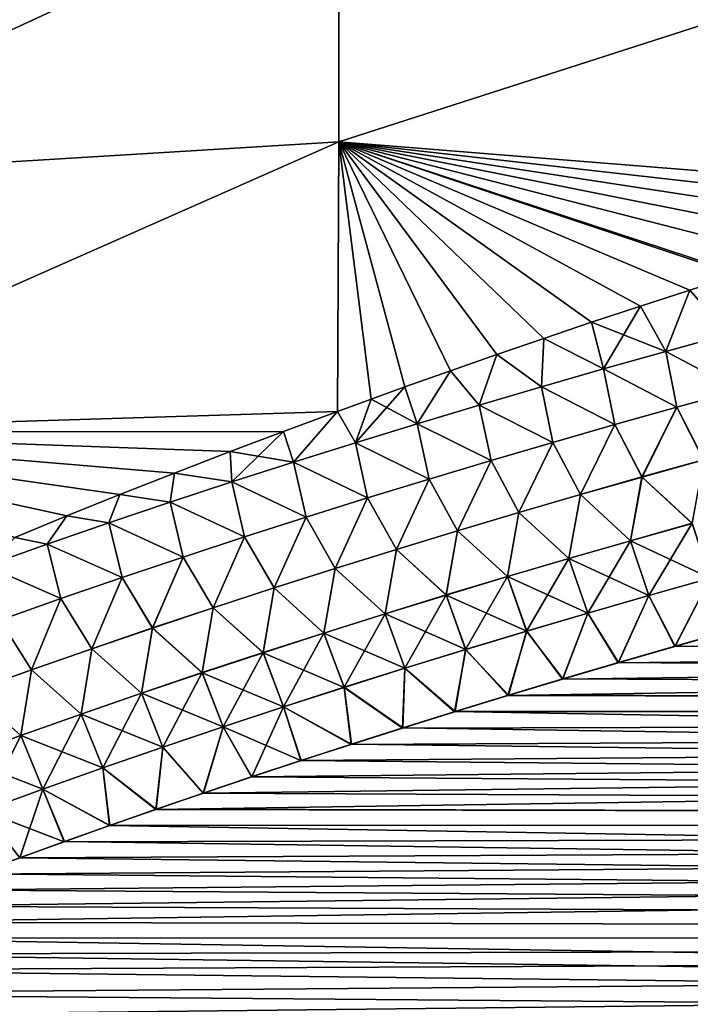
# Model space of a CAD drawing. Header units: metres. Extents: x -61 to 49, y -32 to 32.
# Tile 215 of 256: x 14.9 to 17.66, y 4.45 to 8.49. Entities that reach past the tile are written whole.
import ezdxf

# ---------------------------------------------------------------- set-up
doc = ezdxf.new("R2010")
doc.units = ezdxf.units.M
doc.layers.add('solid_K_27_40_10_000Y34', color=7, linetype='CONTINUOUS')

msp = doc.modelspace()

# ---------------------------------------------------------------- linework, layer by layer
at = {"layer": 'solid_K_27_40_10_000Y34'}
for points in [[(16.214842, 9.073252, -19.258879), (13.518478, 7.82518, -19.031115), (13.518478, 8.829757, -18.586344)], [(16.214842, 9.073252, -19.258879), (16.214842, 7.990036, -19.732908), (13.518478, 7.82518, -19.031115)], [(16.214842, 9.073238, 19.258886), (13.518478, 8.829777, 18.586334), (13.518478, 7.825194, 19.031109)], [(16.214842, 7.99003, 19.73291), (16.214842, 9.073238, 19.258886), (13.518478, 7.825194, 19.031109)], [(18.926422, 8.864625, -20.07041), (16.214842, 7.990036, -19.732908), (16.214842, 9.073252, -19.258879)], [(18.926422, 8.864606, 20.070419), (16.214842, 9.073238, 19.258886), (16.214842, 7.99003, 19.73291)], [(18.926422, 8.864625, -20.07041), (18.925745, 7.771661, -20.518223), (16.214842, 7.990036, -19.732908)], [(18.925745, 7.771661, 20.518223), (18.926422, 8.864606, 20.070419), (16.214842, 7.99003, 19.73291)], [(16.214842, 7.990036, -19.732908), (13.518478, 6.798297, -19.421635), (13.518478, 7.82518, -19.031115)], [(16.214842, 7.990036, -19.732908), (16.209625, 6.882235, -20.144655), (13.518478, 6.798297, -19.421635)], [(16.214842, 7.99003, 19.73291), (13.518478, 7.825194, 19.031109), (13.518478, 6.798305, 19.421633)], [(16.209625, 6.882235, 20.144655), (16.214842, 7.99003, 19.73291), (13.518478, 6.798305, 19.421633)], [(16.347105, 6.932416, -20.164026), (16.209625, 6.882235, -20.144655), (16.214842, 7.990036, -19.732908)], [(16.347107, 6.932417, 20.164026), (16.214842, 7.99003, 19.73291), (16.209625, 6.882235, 20.144655)], [(16.486275, 6.982619, -20.183577), (16.347105, 6.932416, -20.164026), (16.214842, 7.990036, -19.732908)], [(16.673168, 7.049083, -20.209751), (16.486275, 6.982619, -20.183577), (16.214842, 7.990036, -19.732908)], [(16.863234, 7.115548, -20.236284), (16.673168, 7.049083, -20.209751), (16.214842, 7.990036, -19.732908)], [(17.056589, 7.18199, -20.263201), (16.863234, 7.115548, -20.236284), (16.214842, 7.990036, -19.732908)], [(17.253353, 7.248387, -20.290525), (17.056589, 7.18199, -20.263201), (16.214842, 7.990036, -19.732908)], [(17.453623, 7.314721, -20.318274), (17.253353, 7.248387, -20.290525), (16.214842, 7.990036, -19.732908)], [(17.657024, 7.381036, -20.346315), (17.453623, 7.314721, -20.318274), (16.214842, 7.990036, -19.732908)], [(17.85128, 7.44344, -20.372952), (17.657024, 7.381036, -20.346315), (16.214842, 7.990036, -19.732908)], [(17.863508, 7.447338, -20.374624), (17.85128, 7.44344, -20.372952), (16.214842, 7.990036, -19.732908)], [(18.073217, 7.513606, -20.403225), (17.863508, 7.447338, -20.374624), (16.214842, 7.990036, -19.732908)], [(18.281204, 7.57825, -20.431456), (18.073217, 7.513606, -20.403225), (16.214842, 7.990036, -19.732908)], [(18.492533, 7.642821, -20.460018), (18.281204, 7.57825, -20.431456), (16.214842, 7.990036, -19.732908)], [(18.707336, 7.707298, -20.488932), (18.492533, 7.642821, -20.460018), (16.214842, 7.990036, -19.732908)], [(18.925745, 7.771661, -20.518223), (18.707336, 7.707298, -20.488932), (16.214842, 7.990036, -19.732908)], [(18.707336, 7.707299, 20.488932), (18.925745, 7.771661, 20.518223), (16.214842, 7.99003, 19.73291)], [(18.492533, 7.642821, 20.460018), (18.707336, 7.707299, 20.488932), (16.214842, 7.99003, 19.73291)], [(18.281204, 7.57825, 20.431456), (18.492533, 7.642821, 20.460018), (16.214842, 7.99003, 19.73291)], [(18.073217, 7.513606, 20.403225), (18.281204, 7.57825, 20.431456), (16.214842, 7.99003, 19.73291)], [(17.86351, 7.447339, 20.374624), (18.073217, 7.513606, 20.403225), (16.214842, 7.99003, 19.73291)], [(17.85128, 7.44344, 20.372952), (17.86351, 7.447339, 20.374624), (16.214842, 7.99003, 19.73291)], [(17.657026, 7.381037, 20.346315), (17.85128, 7.44344, 20.372952), (16.214842, 7.99003, 19.73291)], [(17.453625, 7.314722, 20.318274), (17.657026, 7.381037, 20.346315), (16.214842, 7.99003, 19.73291)], [(17.253357, 7.248388, 20.290525), (17.453625, 7.314722, 20.318274), (16.214842, 7.99003, 19.73291)], [(17.056593, 7.181991, 20.263203), (17.253357, 7.248388, 20.290525), (16.214842, 7.99003, 19.73291)], [(16.863239, 7.11555, 20.236284), (17.056593, 7.181991, 20.263203), (16.214842, 7.99003, 19.73291)], [(16.673174, 7.049086, 20.209751), (16.863239, 7.11555, 20.236284), (16.214842, 7.99003, 19.73291)], [(16.48628, 6.982621, 20.183578), (16.673174, 7.049086, 20.209751), (16.214842, 7.99003, 19.73291)], [(16.347107, 6.932417, 20.164026), (16.48628, 6.982621, 20.183578), (16.214842, 7.99003, 19.73291)], [(17.81411, 7.199669, -20.437302), (17.657024, 7.381036, -20.346315), (17.85128, 7.44344, -20.372952)], [(17.814165, 7.199464, 20.437361), (17.85128, 7.44344, 20.372952), (17.657026, 7.381037, 20.346315)], [(17.558012, 7.129004, -20.398554), (17.453623, 7.314721, -20.318274), (17.657024, 7.381036, -20.346315)], [(17.558065, 7.128812, 20.398611), (17.657026, 7.381037, 20.346315), (17.453625, 7.314722, 20.318274)], [(17.81411, 7.199669, -20.437302), (17.558012, 7.129004, -20.398554), (17.657024, 7.381036, -20.346315)], [(17.558065, 7.128812, 20.398611), (17.814165, 7.199464, 20.437361), (17.657026, 7.381037, 20.346315)], [(17.302231, 7.056931, -20.359583), (17.253353, 7.248387, -20.290525), (17.453623, 7.314721, -20.318274)], [(17.558065, 7.128812, 20.398611), (17.453625, 7.314722, 20.318274), (17.253357, 7.248388, 20.290525)], [(17.558012, 7.129004, -20.398554), (17.302231, 7.056931, -20.359583), (17.453623, 7.314721, -20.318274)], [(17.302231, 7.056931, -20.359583), (17.056589, 7.18199, -20.263201), (17.253353, 7.248387, -20.290525)], [(17.302282, 7.056753, 20.359636), (17.253357, 7.248388, 20.290525), (17.056593, 7.181991, 20.263203)], [(17.302282, 7.056753, 20.359636), (17.558065, 7.128812, 20.398611), (17.253357, 7.248388, 20.290525)], [(17.04678, 6.983409, -20.320389), (16.863234, 7.115548, -20.236284), (17.056589, 7.18199, -20.263201)], [(17.046827, 6.983244, 20.32044), (17.056593, 7.181991, 20.263203), (16.863239, 7.11555, 20.236284)], [(17.302231, 7.056931, -20.359583), (17.04678, 6.983409, -20.320389), (17.056589, 7.18199, -20.263201)], [(17.046827, 6.983244, 20.32044), (17.302282, 7.056753, 20.359636), (17.056593, 7.181991, 20.263203)], [(17.858606, 6.969988, -20.486332), (17.558012, 7.129004, -20.398554), (17.81411, 7.199669, -20.437302)], [(17.858696, 6.969658, 20.486385), (17.814165, 7.199464, 20.437361), (17.558065, 7.128812, 20.398611)], [(17.603399, 6.89972, -20.448614), (17.302231, 7.056931, -20.359583), (17.558012, 7.129004, -20.398554)], [(17.603487, 6.899403, 20.448668), (17.558065, 7.128812, 20.398611), (17.302282, 7.056753, 20.359636)], [(17.858606, 6.969988, -20.486332), (17.603399, 6.89972, -20.448614), (17.558012, 7.129004, -20.398554)], [(17.603487, 6.899403, 20.448668), (17.858696, 6.969658, 20.486385), (17.558065, 7.128812, 20.398611)], [(16.791674, 6.908387, -20.280975), (16.673168, 7.049083, -20.209751), (16.863234, 7.115548, -20.236284)], [(16.791719, 6.908236, 20.281023), (16.863239, 7.11555, 20.236284), (16.673174, 7.049086, 20.209751)], [(17.04678, 6.983409, -20.320389), (16.791674, 6.908387, -20.280975), (16.863234, 7.115548, -20.236284)], [(16.791719, 6.908236, 20.281023), (17.046827, 6.983244, 20.32044), (16.863239, 7.11555, 20.236284)], [(16.536928, 6.831816, -20.241346), (16.486275, 6.982619, -20.183577), (16.673168, 7.049083, -20.209751)], [(16.53697, 6.831677, 20.241392), (16.673174, 7.049086, 20.209751), (16.48628, 6.982621, 20.183578)], [(16.791674, 6.908387, -20.280975), (16.536928, 6.831816, -20.241346), (16.673168, 7.049083, -20.209751)], [(16.53697, 6.831677, 20.241392), (16.791719, 6.908236, 20.281023), (16.673174, 7.049086, 20.209751)], [(17.348537, 6.828064, -20.410688), (17.04678, 6.983409, -20.320389), (17.302231, 7.056931, -20.359583)], [(17.348623, 6.827759, 20.410742), (17.302282, 7.056753, 20.359636), (17.046827, 6.983244, 20.32044)], [(17.603399, 6.89972, -20.448614), (17.348537, 6.828064, -20.410688), (17.302231, 7.056931, -20.359583)], [(17.348623, 6.827759, 20.410742), (17.603487, 6.899403, 20.448668), (17.302282, 7.056753, 20.359636)], [(16.282558, 6.753643, -20.201506), (16.347105, 6.932416, -20.164026), (16.486275, 6.982619, -20.183577)], [(16.536928, 6.831816, -20.241346), (16.282558, 6.753643, -20.201506), (16.486275, 6.982619, -20.183577)], [(16.53697, 6.831677, 20.241392), (16.48628, 6.982621, 20.183578), (16.347107, 6.932417, 20.164026)], [(17.094034, 6.754977, -20.372561), (16.791674, 6.908387, -20.280975), (17.04678, 6.983409, -20.320389)], [(17.094116, 6.754685, 20.372614), (17.046827, 6.983244, 20.32044), (16.791719, 6.908236, 20.281023)], [(17.348537, 6.828064, -20.410688), (17.094034, 6.754977, -20.372561), (17.04678, 6.983409, -20.320389)], [(17.094116, 6.754685, 20.372614), (17.348623, 6.827759, 20.410742), (17.046827, 6.983244, 20.32044)], [(17.858606, 6.969988, -20.486332), (17.713448, 6.683629, -20.479521), (17.603399, 6.89972, -20.448614)], [(17.603487, 6.899403, 20.448668), (17.713568, 6.683225, 20.479538), (17.858696, 6.969658, 20.486385)], [(16.282597, 6.753517, 20.201546), (16.347107, 6.932417, 20.164026), (16.209625, 6.882235, 20.144655)], [(16.282558, 6.753643, -20.201506), (16.209625, 6.882235, -20.144655), (16.347105, 6.932416, -20.164026)], [(16.282597, 6.753517, 20.201546), (16.53697, 6.831677, 20.241392), (16.347107, 6.932417, 20.164026)], [(16.209625, 6.882235, -20.144655), (15.986721, 6.799645, -20.113111), (13.518478, 6.798297, -19.421635)], [(15.986727, 6.799647, 20.113113), (16.209625, 6.882235, 20.144655), (13.518478, 6.798305, 19.421633)], [(16.028578, 6.673818, -20.161453), (15.986721, 6.799645, -20.113111), (16.209625, 6.882235, -20.144655)], [(16.028614, 6.673706, 20.161491), (16.209625, 6.882235, 20.144655), (15.986727, 6.799647, 20.113113)], [(16.282558, 6.753643, -20.201506), (16.028578, 6.673818, -20.161453), (16.209625, 6.882235, -20.144655)], [(16.028614, 6.673706, 20.161491), (16.282597, 6.753517, 20.201546), (16.209625, 6.882235, 20.144655)], [(16.839905, 6.680412, -20.334234), (16.536928, 6.831816, -20.241346), (16.791674, 6.908387, -20.280975)], [(16.839987, 6.680131, 20.334286), (16.791719, 6.908236, 20.281023), (16.53697, 6.831677, 20.241392)], [(17.094034, 6.754977, -20.372561), (16.839905, 6.680412, -20.334234), (16.791674, 6.908387, -20.280975)], [(16.839987, 6.680131, 20.334286), (17.094116, 6.754685, 20.372614), (16.791719, 6.908236, 20.281023)], [(17.603399, 6.89972, -20.448614), (17.460157, 6.61281, -20.442812), (17.348537, 6.828064, -20.410688)], [(17.348623, 6.827759, 20.410742), (17.460278, 6.612419, 20.442833), (17.603487, 6.899403, 20.448668)], [(17.603399, 6.89972, -20.448614), (17.713448, 6.683629, -20.479521), (17.460157, 6.61281, -20.442812)], [(17.603487, 6.899403, 20.448668), (17.460278, 6.612419, 20.442833), (17.713568, 6.683225, 20.479538)], [(15.768083, 6.717174, 20.081989), (15.986727, 6.799647, 20.113113), (13.518478, 6.798305, 19.421633)], [(15.986721, 6.799645, -20.113111), (15.768072, 6.71717, -20.081989), (13.518478, 6.798297, -19.421635)], [(15.539024, 6.628854, 20.049295), (15.768083, 6.717174, 20.081989), (13.518478, 6.798305, 19.421633)], [(15.315386, 6.540579, 20.017311), (15.539024, 6.628854, 20.049295), (13.518478, 6.798305, 19.421633)], [(15.09693, 6.452403, 19.985987), (15.315386, 6.540579, 20.017311), (13.518478, 6.798305, 19.421633)], [(14.883415, 6.364377, 19.955265), (15.09693, 6.452403, 19.985987), (13.518478, 6.798305, 19.421633)], [(15.096914, 6.452397, -19.985985), (14.883398, 6.36437, -19.955263), (13.518478, 6.798297, -19.421635)], [(15.315372, 6.540574, -20.017309), (15.096914, 6.452397, -19.985985), (13.518478, 6.798297, -19.421635)], [(15.539012, 6.62885, -20.049294), (15.315372, 6.540574, -20.017309), (13.518478, 6.798297, -19.421635)], [(15.768072, 6.71717, -20.081989), (15.539012, 6.62885, -20.049294), (13.518478, 6.798297, -19.421635)], [(15.775004, 6.592291, -20.121199), (15.768072, 6.71717, -20.081989), (15.986721, 6.799645, -20.113111)], [(16.028614, 6.673706, 20.161491), (15.986727, 6.799647, 20.113113), (15.768083, 6.717174, 20.081989)], [(16.028578, 6.673818, -20.161453), (15.775004, 6.592291, -20.121199), (15.986721, 6.799645, -20.113111)], [(16.58617, 6.604319, -20.295712), (16.282558, 6.753643, -20.201506), (16.536928, 6.831816, -20.241346)], [(16.58625, 6.604051, 20.295761), (16.53697, 6.831677, 20.241392), (16.282597, 6.753517, 20.201546)], [(16.839905, 6.680412, -20.334234), (16.58617, 6.604319, -20.295712), (16.536928, 6.831816, -20.241346)], [(16.58625, 6.604051, 20.295761), (16.839987, 6.680131, 20.334286), (16.53697, 6.831677, 20.241392)], [(17.348537, 6.828064, -20.410688), (17.207253, 6.540598, -20.405922), (17.094034, 6.754977, -20.372561)], [(17.094116, 6.754685, 20.372614), (17.207369, 6.540218, 20.405943), (17.348623, 6.827759, 20.410742)], [(17.348537, 6.828064, -20.410688), (17.460157, 6.61281, -20.442812), (17.207253, 6.540598, -20.405922)], [(17.348623, 6.827759, 20.410742), (17.207369, 6.540218, 20.405943), (17.460278, 6.612419, 20.442833)], [(16.332848, 6.526649, -20.256996), (16.028578, 6.673818, -20.161453), (16.282558, 6.753643, -20.201506)], [(16.332924, 6.526393, 20.257046), (16.282597, 6.753517, 20.201546), (16.028614, 6.673706, 20.161491)], [(16.58617, 6.604319, -20.295712), (16.332848, 6.526649, -20.256996), (16.282558, 6.753643, -20.201506)], [(16.332924, 6.526393, 20.257046), (16.58625, 6.604051, 20.295761), (16.282597, 6.753517, 20.201546)], [(17.094034, 6.754977, -20.372561), (16.954748, 6.466946, -20.368851), (16.839905, 6.680412, -20.334234)], [(16.839987, 6.680131, 20.334286), (16.954865, 6.466578, 20.368874), (17.094116, 6.754685, 20.372614)], [(17.094034, 6.754977, -20.372561), (17.207253, 6.540598, -20.405922), (16.954748, 6.466946, -20.368851)], [(17.094116, 6.754685, 20.372614), (16.954865, 6.466578, 20.368874), (17.207369, 6.540218, 20.405943)], [(15.775004, 6.592291, -20.121199), (15.539012, 6.62885, -20.049294), (15.768072, 6.71717, -20.081989)], [(15.775037, 6.592191, 20.121233), (15.768083, 6.717174, 20.081989), (15.539024, 6.628854, 20.049295)], [(15.775037, 6.592191, 20.121233), (16.028614, 6.673706, 20.161491), (15.768083, 6.717174, 20.081989)], [(16.839905, 6.680412, -20.334234), (16.702667, 6.391808, -20.331606), (16.58617, 6.604319, -20.295712)], [(16.58625, 6.604051, 20.295761), (16.702782, 6.391451, 20.331629), (16.839987, 6.680131, 20.334286)], [(16.839905, 6.680412, -20.334234), (16.954748, 6.466946, -20.368851), (16.702667, 6.391808, -20.331606)], [(16.839987, 6.680131, 20.334286), (16.702782, 6.391451, 20.331629), (16.954865, 6.466578, 20.368874)], [(17.460157, 6.61281, -20.442812), (17.713448, 6.683629, -20.479521), (17.666035, 6.422283, -20.459057)], [(17.666185, 6.421823, 20.459021), (17.713568, 6.683225, 20.479538), (17.460278, 6.612419, 20.442833)], [(16.07995, 6.447353, -20.218092), (15.775004, 6.592291, -20.121199), (16.028578, 6.673818, -20.161453)], [(16.080027, 6.447109, 20.218142), (16.028614, 6.673706, 20.161491), (15.775037, 6.592191, 20.121233)], [(16.332848, 6.526649, -20.256996), (16.07995, 6.447353, -20.218092), (16.028578, 6.673818, -20.161453)], [(16.080027, 6.447109, 20.218142), (16.332924, 6.526393, 20.257046), (16.028614, 6.673706, 20.161491)], [(15.521852, 6.509008, -20.08074), (15.315372, 6.540574, -20.017309), (15.539012, 6.62885, -20.049294)], [(15.521881, 6.508922, 20.08077), (15.539024, 6.628854, 20.049295), (15.315386, 6.540579, 20.017311)], [(15.775004, 6.592291, -20.121199), (15.521852, 6.509008, -20.08074), (15.539012, 6.62885, -20.049294)], [(15.521881, 6.508922, 20.08077), (15.775037, 6.592191, 20.121233), (15.539024, 6.628854, 20.049295)], [(16.58617, 6.604319, -20.295712), (16.451027, 6.315136, -20.294191), (16.332848, 6.526649, -20.256996)], [(16.332924, 6.526393, 20.257046), (16.451139, 6.314791, 20.294216), (16.58625, 6.604051, 20.295761)], [(16.58617, 6.604319, -20.295712), (16.702667, 6.391808, -20.331606), (16.451027, 6.315136, -20.294191)], [(16.58625, 6.604051, 20.295761), (16.451139, 6.314791, 20.294216), (16.702782, 6.391451, 20.331629)], [(17.207253, 6.540598, -20.405922), (17.460157, 6.61281, -20.442812), (17.412813, 6.350807, -20.423203)], [(17.412962, 6.350358, 20.42317), (17.460278, 6.612419, 20.442833), (17.207369, 6.540218, 20.405943)], [(17.460157, 6.61281, -20.442812), (17.666035, 6.422283, -20.459057), (17.412813, 6.350807, -20.423203)], [(17.412962, 6.350358, 20.42317), (17.666185, 6.421823, 20.459021), (17.460278, 6.612419, 20.442833)], [(15.8275, 6.366382, -20.179007), (15.521852, 6.509008, -20.08074), (15.775004, 6.592291, -20.121199)], [(15.827573, 6.36615, 20.179054), (15.775037, 6.592191, 20.121233), (15.521881, 6.508922, 20.08077)], [(16.07995, 6.447353, -20.218092), (15.8275, 6.366382, -20.179007), (15.775004, 6.592291, -20.121199)], [(15.827573, 6.36615, 20.179054), (16.080027, 6.447109, 20.218142), (15.775037, 6.592191, 20.121233)], [(15.269141, 6.423901, -20.040085), (15.096914, 6.452397, -19.985985), (15.315372, 6.540574, -20.017309)], [(15.269168, 6.423827, 20.040112), (15.315386, 6.540579, 20.017311), (15.09693, 6.452403, 19.985987)], [(15.521852, 6.509008, -20.08074), (15.269141, 6.423901, -20.040085), (15.315372, 6.540574, -20.017309)], [(15.269168, 6.423827, 20.040112), (15.521881, 6.508922, 20.08077), (15.315386, 6.540579, 20.017311)], [(16.332848, 6.526649, -20.256996), (16.199846, 6.236884, -20.256611), (16.07995, 6.447353, -20.218092)], [(16.080027, 6.447109, 20.218142), (16.199959, 6.23655, 20.256636), (16.332924, 6.526393, 20.257046)], [(16.332848, 6.526649, -20.256996), (16.451027, 6.315136, -20.294191), (16.199846, 6.236884, -20.256611)], [(16.332924, 6.526393, 20.257046), (16.199959, 6.23655, 20.256636), (16.451139, 6.314791, 20.294216)], [(16.954748, 6.466946, -20.368851), (17.207253, 6.540598, -20.405922), (17.160019, 6.277924, -20.387186)], [(17.160168, 6.277485, 20.387156), (17.207369, 6.540218, 20.405943), (16.954865, 6.466578, 20.368874)], [(17.207253, 6.540598, -20.405922), (17.412813, 6.350807, -20.423203), (17.160019, 6.277924, -20.387186)], [(17.160168, 6.277485, 20.387156), (17.412962, 6.350358, 20.42317), (17.207369, 6.540218, 20.405943)], [(15.575512, 6.283684, -20.13974), (15.269141, 6.423901, -20.040085), (15.521852, 6.509008, -20.08074)], [(15.575583, 6.283465, 20.139788), (15.521881, 6.508922, 20.08077), (15.269168, 6.423827, 20.040112)], [(15.8275, 6.366382, -20.179007), (15.575512, 6.283684, -20.13974), (15.521852, 6.509008, -20.08074)], [(15.575583, 6.283465, 20.139788), (15.827573, 6.36615, 20.179054), (15.521881, 6.508922, 20.08077)], [(15.0169, 6.33689, -19.999235), (14.883398, 6.36437, -19.955263), (15.096914, 6.452397, -19.985985)], [(15.016923, 6.336829, 19.999258), (15.09693, 6.452403, 19.985987), (14.883415, 6.364377, 19.955265)], [(15.269141, 6.423901, -20.040085), (15.0169, 6.33689, -19.999235), (15.096914, 6.452397, -19.985985)], [(15.016923, 6.336829, 19.999258), (15.269168, 6.423827, 20.040112), (15.09693, 6.452403, 19.985987)], [(16.07995, 6.447353, -20.218092), (15.949147, 6.157004, -20.21887), (15.8275, 6.366382, -20.179007)], [(15.827573, 6.36615, 20.179054), (15.949257, 6.156682, 20.218895), (16.080027, 6.447109, 20.218142)], [(16.07995, 6.447353, -20.218092), (16.199846, 6.236884, -20.256611), (15.949147, 6.157004, -20.21887)], [(16.080027, 6.447109, 20.218142), (15.949257, 6.156682, 20.218895), (16.199959, 6.23655, 20.256636)], [(16.702667, 6.391808, -20.331606), (16.954748, 6.466946, -20.368851), (16.907675, 6.203588, -20.351011)], [(16.907824, 6.20316, 20.350986), (16.954865, 6.466578, 20.368874), (16.702782, 6.391451, 20.331629)], [(16.954748, 6.466946, -20.368851), (17.160019, 6.277924, -20.387186), (16.907675, 6.203588, -20.351011)], [(16.907824, 6.20316, 20.350986), (17.160168, 6.277485, 20.387156), (16.954865, 6.466578, 20.368874)], [(15.324013, 6.199193, -20.1003), (15.0169, 6.33689, -19.999235), (15.269141, 6.423901, -20.040085)], [(15.32408, 6.198986, 20.100346), (15.269168, 6.423827, 20.040112), (15.016923, 6.336829, 19.999258)], [(15.575512, 6.283684, -20.13974), (15.324013, 6.199193, -20.1003), (15.269141, 6.423901, -20.040085)], [(15.32408, 6.198986, 20.100346), (15.575583, 6.283465, 20.139788), (15.269168, 6.423827, 20.040112)], [(17.412813, 6.350807, -20.423203), (17.666035, 6.422283, -20.459057), (17.488756, 6.126149, -20.392845)], [(17.740873, 6.196908, 20.427481), (17.666185, 6.421823, 20.459021), (17.412962, 6.350358, 20.42317)], [(17.666035, 6.422283, -20.459057), (17.740717, 6.197358, -20.427572), (17.488756, 6.126149, -20.392845)], [(15.0169, 6.33689, -19.999235), (14.765152, 6.247895, -19.958197), (14.883398, 6.36437, -19.955263)], [(14.765171, 6.247846, 19.958216), (15.016923, 6.336829, 19.999258), (14.883415, 6.364377, 19.955265)], [(15.8275, 6.366382, -20.179007), (15.698947, 6.075449, -20.180973), (15.575512, 6.283684, -20.13974)], [(15.575583, 6.283465, 20.139788), (15.699055, 6.075139, 20.181), (15.827573, 6.36615, 20.179054)], [(15.8275, 6.366382, -20.179007), (15.949147, 6.157004, -20.21887), (15.698947, 6.075449, -20.180973)], [(15.827573, 6.36615, 20.179054), (15.699055, 6.075139, 20.181), (15.949257, 6.156682, 20.218895)], [(16.451027, 6.315136, -20.294191), (16.702667, 6.391808, -20.331606), (16.655804, 6.127753, -20.314686)], [(16.655951, 6.127336, 20.314663), (16.702782, 6.391451, 20.331629), (16.451139, 6.314791, 20.294216)], [(16.702667, 6.391808, -20.331606), (16.907675, 6.203588, -20.351011), (16.655804, 6.127753, -20.314686)], [(16.655951, 6.127336, 20.314663), (16.907824, 6.20316, 20.350986), (16.702782, 6.391451, 20.331629)], [(15.07303, 6.11283, -20.06069), (14.765152, 6.247895, -19.958197), (15.0169, 6.33689, -19.999235)], [(15.073095, 6.112635, 20.060734), (15.016923, 6.336829, 19.999258), (14.765171, 6.247846, 19.958216)], [(15.324013, 6.199193, -20.1003), (15.07303, 6.11283, -20.06069), (15.0169, 6.33689, -19.999235)], [(15.073095, 6.112635, 20.060734), (15.32408, 6.198986, 20.100346), (15.016923, 6.336829, 19.999258)], [(16.199846, 6.236884, -20.256611), (16.451027, 6.315136, -20.294191), (16.404427, 6.050374, -20.278215)], [(16.404573, 6.049968, 20.278194), (16.451139, 6.314791, 20.294216), (16.199959, 6.23655, 20.256636)], [(16.451027, 6.315136, -20.294191), (16.655804, 6.127753, -20.314686), (16.404427, 6.050374, -20.278215)], [(16.404573, 6.049968, 20.278194), (16.655951, 6.127336, 20.314663), (16.451139, 6.314791, 20.294216)], [(17.160019, 6.277924, -20.387186), (17.412813, 6.350807, -20.423203), (17.237255, 6.053555, -20.357977)], [(17.488911, 6.125709, 20.392757), (17.412962, 6.350358, 20.42317), (17.160168, 6.277485, 20.387156)], [(17.412813, 6.350807, -20.423203), (17.488756, 6.126149, -20.392845), (17.237255, 6.053555, -20.357977)], [(17.488911, 6.125709, 20.392757), (17.740873, 6.196908, 20.427481), (17.412962, 6.350358, 20.42317)], [(15.575512, 6.283684, -20.13974), (15.449273, 5.992157, -20.142925), (15.324013, 6.199193, -20.1003)], [(15.32408, 6.198986, 20.100346), (15.449379, 5.991858, 20.142954), (15.575583, 6.283465, 20.139788)], [(15.575512, 6.283684, -20.13974), (15.698947, 6.075449, -20.180973), (15.449273, 5.992157, -20.142925)], [(15.575583, 6.283465, 20.139788), (15.449379, 5.991858, 20.142954), (15.699055, 6.075139, 20.181)], [(16.907675, 6.203588, -20.351011), (17.160019, 6.277924, -20.387186), (16.98624, 5.97953, -20.322973)], [(17.23741, 6.053125, 20.357893), (17.160168, 6.277485, 20.387156), (16.907824, 6.20316, 20.350986)], [(17.160019, 6.277924, -20.387186), (17.237255, 6.053555, -20.357977), (16.98624, 5.97953, -20.322973)], [(17.23741, 6.053125, 20.357893), (17.488911, 6.125709, 20.392757), (17.160168, 6.277485, 20.387156)], [(15.07303, 6.11283, -20.06069), (14.822593, 6.024521, -20.020918), (14.765152, 6.247895, -19.958197)], [(14.822656, 6.024338, 20.02096), (15.073095, 6.112635, 20.060734), (14.765171, 6.247846, 19.958216)], [(15.949147, 6.157004, -20.21887), (16.199846, 6.236884, -20.256611), (16.153566, 5.971406, -20.241602)], [(16.153711, 5.97101, 20.241585), (16.199959, 6.23655, 20.256636), (15.949257, 6.156682, 20.218895)], [(16.199846, 6.236884, -20.256611), (16.404427, 6.050374, -20.278215), (16.153566, 5.971406, -20.241602)], [(16.153711, 5.97101, 20.241585), (16.404573, 6.049968, 20.278194), (16.199959, 6.23655, 20.256636)], [(15.324013, 6.199193, -20.1003), (15.200156, 5.907057, -20.104734), (15.07303, 6.11283, -20.06069)], [(15.073095, 6.112635, 20.060734), (15.200261, 5.90677, 20.104763), (15.32408, 6.198986, 20.100346)], [(15.324013, 6.199193, -20.1003), (15.449273, 5.992157, -20.142925), (15.200156, 5.907057, -20.104734)], [(15.32408, 6.198986, 20.100346), (15.200261, 5.90677, 20.104763), (15.449379, 5.991858, 20.142954)], [(16.655804, 6.127753, -20.314686), (16.907675, 6.203588, -20.351011), (16.735735, 5.904033, -20.28784)], [(16.986393, 5.979112, 20.322893), (16.907824, 6.20316, 20.350986), (16.655951, 6.127336, 20.314663)], [(16.907675, 6.203588, -20.351011), (16.98624, 5.97953, -20.322973), (16.735735, 5.904033, -20.28784)], [(16.986393, 5.979112, 20.322893), (17.23741, 6.053125, 20.357893), (16.907824, 6.20316, 20.350986)], [(17.488756, 6.126149, -20.392845), (17.740717, 6.197358, -20.427572), (17.596212, 5.91679, -20.338852)], [(17.488911, 6.125709, 20.392757), (17.594547, 5.916315, 20.338627), (17.740873, 6.196908, 20.427481)], [(17.740873, 6.196908, 20.427481), (17.594547, 5.916315, 20.338627), (17.83173, 5.983465, 20.370443)], [(17.740717, 6.197358, -20.427572), (17.833387, 5.983929, -20.370665), (17.596212, 5.91679, -20.338852)], [(15.698947, 6.075449, -20.180973), (15.949147, 6.157004, -20.21887), (15.903242, 5.890801, -20.204853)], [(15.903386, 5.890417, 20.204838), (15.949257, 6.156682, 20.218895), (15.699055, 6.075139, 20.181)], [(15.949147, 6.157004, -20.21887), (16.153566, 5.971406, -20.241602), (15.903242, 5.890801, -20.204853)], [(15.903386, 5.890417, 20.204838), (16.153711, 5.97101, 20.241585), (15.949257, 6.156682, 20.218895)], [(15.07303, 6.11283, -20.06069), (14.951631, 5.820076, -20.066404), (14.822593, 6.024521, -20.020918)], [(14.822656, 6.024338, 20.02096), (14.951733, 5.8198, 20.066433), (15.073095, 6.112635, 20.060734)], [(15.07303, 6.11283, -20.06069), (15.200156, 5.907057, -20.104734), (14.951631, 5.820076, -20.066404)], [(15.073095, 6.112635, 20.060734), (14.951733, 5.8198, 20.066433), (15.200261, 5.90677, 20.104763)], [(16.404427, 6.050374, -20.278215), (16.655804, 6.127753, -20.314686), (16.485764, 5.827019, -20.252586)], [(16.735888, 5.903625, 20.287766), (16.655951, 6.127336, 20.314663), (16.404573, 6.049968, 20.278194)], [(16.655804, 6.127753, -20.314686), (16.735735, 5.904033, -20.28784), (16.485764, 5.827019, -20.252586)], [(16.735888, 5.903625, 20.287766), (16.986393, 5.979112, 20.322893), (16.655951, 6.127336, 20.314663)], [(42.214626, 6.116712, 21.269495), (17.133194, 5.78212, 20.276379), (16.909527, 5.71501, 20.245937)], [(42.36845, 5.652923, 21.114305), (42.214626, 6.116712, 21.269495), (16.909527, 5.71501, 20.245937)], [(42.214626, 6.116712, 21.269495), (17.361645, 5.849206, 20.307274), (17.133194, 5.78212, 20.276379)], [(17.237255, 6.053555, -20.357977), (17.488756, 6.126149, -20.392845), (17.363317, 5.849693, -20.307499)], [(17.23741, 6.053125, 20.357893), (17.361645, 5.849206, 20.307274), (17.488911, 6.125709, 20.392757)], [(17.488911, 6.125709, 20.392757), (17.361645, 5.849206, 20.307274), (17.594547, 5.916315, 20.338627)], [(42.214626, 6.116712, 21.269495), (17.594547, 5.916315, 20.338627), (17.361645, 5.849206, 20.307274)], [(17.488756, 6.126149, -20.392845), (17.596212, 5.91679, -20.338852), (17.363317, 5.849693, -20.307499)], [(42.214626, 6.116712, 21.269495), (17.83173, 5.983465, 20.370443), (17.594547, 5.916315, 20.338627)], [(15.449273, 5.992157, -20.142925), (15.698947, 6.075449, -20.180973), (15.653481, 5.808509, -20.167976)], [(15.653624, 5.808136, 20.167963), (15.699055, 6.075139, 20.181), (15.449379, 5.991858, 20.142954)], [(15.698947, 6.075449, -20.180973), (15.903242, 5.890801, -20.204853), (15.653481, 5.808509, -20.167976)], [(15.653624, 5.808136, 20.167963), (15.903386, 5.890417, 20.204838), (15.699055, 6.075139, 20.181)], [(16.153566, 5.971406, -20.241602), (16.404427, 6.050374, -20.278215), (16.236349, 5.748444, -20.217213)], [(16.485914, 5.826621, 20.252514), (16.404573, 6.049968, 20.278194), (16.153711, 5.97101, 20.241585)], [(16.404427, 6.050374, -20.278215), (16.485764, 5.827019, -20.252586), (16.236349, 5.748444, -20.217213)], [(16.485914, 5.826621, 20.252514), (16.735888, 5.903625, 20.287766), (16.404573, 6.049968, 20.278194)], [(16.98624, 5.97953, -20.322973), (17.237255, 6.053555, -20.357977), (17.134872, 5.782619, -20.276606)], [(16.986393, 5.979112, 20.322893), (17.133194, 5.78212, 20.276379), (17.23741, 6.053125, 20.357893)], [(17.23741, 6.053125, 20.357893), (17.133194, 5.78212, 20.276379), (17.361645, 5.849206, 20.307274)], [(17.237255, 6.053555, -20.357977), (17.363317, 5.849693, -20.307499), (17.134872, 5.782619, -20.276606)], [(14.822593, 6.024521, -20.020918), (14.951631, 5.820076, -20.066404), (14.703726, 5.731142, -20.027943)], [(14.822656, 6.024338, 20.02096), (14.703827, 5.730877, 20.027973), (14.951733, 5.8198, 20.066433)], [(15.200156, 5.907057, -20.104734), (15.449273, 5.992157, -20.142925), (15.404318, 5.724464, -20.130976)], [(15.40446, 5.724102, 20.130966), (15.449379, 5.991858, 20.142954), (15.200261, 5.90677, 20.104763)], [(15.449273, 5.992157, -20.142925), (15.653481, 5.808509, -20.167976), (15.404318, 5.724464, -20.130976)], [(15.40446, 5.724102, 20.130966), (15.653624, 5.808136, 20.167963), (15.449379, 5.991858, 20.142954)], [(15.903242, 5.890801, -20.204853), (16.153566, 5.971406, -20.241602), (15.987517, 5.668263, -20.18173)], [(16.2365, 5.748056, 20.217146), (16.153711, 5.97101, 20.241585), (15.903386, 5.890417, 20.204838)], [(16.153566, 5.971406, -20.241602), (16.236349, 5.748444, -20.217213), (15.987517, 5.668263, -20.18173)], [(16.2365, 5.748056, 20.217146), (16.485914, 5.826621, 20.252514), (16.153711, 5.97101, 20.241585)], [(16.735735, 5.904033, -20.28784), (16.98624, 5.97953, -20.322973), (16.911213, 5.71552, -20.246166)], [(16.735888, 5.903625, 20.287766), (16.909527, 5.71501, 20.245937), (16.986393, 5.979112, 20.322893)], [(16.986393, 5.979112, 20.322893), (16.909527, 5.71501, 20.245937), (17.133194, 5.78212, 20.276379)], [(16.98624, 5.97953, -20.322973), (17.134872, 5.782619, -20.276606), (16.911213, 5.71552, -20.246166)], [(42.368481, 5.652826, -21.114275), (17.596212, 5.91679, -20.338852), (17.833387, 5.983929, -20.370665)], [(42.368481, 5.652826, -21.114275), (17.363317, 5.849693, -20.307499), (17.596212, 5.91679, -20.338852)], [(14.951631, 5.820076, -20.066404), (15.200156, 5.907057, -20.104734), (15.155788, 5.638596, -20.093861)], [(15.155929, 5.638244, 20.093853), (15.200261, 5.90677, 20.104763), (14.951733, 5.8198, 20.066433)], [(15.200156, 5.907057, -20.104734), (15.404318, 5.724464, -20.130976), (15.155788, 5.638596, -20.093861)], [(15.155929, 5.638244, 20.093853), (15.40446, 5.724102, 20.130966), (15.200261, 5.90677, 20.104763)], [(15.653481, 5.808509, -20.167976), (15.903242, 5.890801, -20.204853), (15.739296, 5.58643, -20.146145)], [(15.987666, 5.667886, 20.181667), (15.903386, 5.890417, 20.204838), (15.653624, 5.808136, 20.167963)], [(15.903242, 5.890801, -20.204853), (15.987517, 5.668263, -20.18173), (15.739296, 5.58643, -20.146145)], [(15.987666, 5.667886, 20.181667), (16.2365, 5.748056, 20.217146), (15.903386, 5.890417, 20.204838)], [(16.485764, 5.827019, -20.252586), (16.735735, 5.904033, -20.28784), (16.69212, 5.648425, -20.216181)], [(16.485914, 5.826621, 20.252514), (16.69043, 5.647903, 20.21595), (16.735888, 5.903625, 20.287766)], [(16.735888, 5.903625, 20.287766), (16.69043, 5.647903, 20.21595), (16.909527, 5.71501, 20.245937)], [(16.735735, 5.904033, -20.28784), (16.911213, 5.71552, -20.246166), (16.69212, 5.648425, -20.216181)], [(42.368481, 5.652826, -21.114275), (17.134872, 5.782619, -20.276606), (17.363317, 5.849693, -20.307499)], [(14.703726, 5.731142, -20.027943), (14.951631, 5.820076, -20.066404), (14.907929, 5.550834, -20.056637)], [(14.908069, 5.550493, 20.056631), (14.951733, 5.8198, 20.066433), (14.703827, 5.730877, 20.027973)], [(14.951631, 5.820076, -20.066404), (15.155788, 5.638596, -20.093861), (14.907929, 5.550834, -20.056637)], [(14.908069, 5.550493, 20.056631), (15.155929, 5.638244, 20.093853), (14.951733, 5.8198, 20.066433)], [(15.404318, 5.724464, -20.130976), (15.653481, 5.808509, -20.167976), (15.491722, 5.502879, -20.110462)], [(15.739443, 5.586063, 20.146086), (15.653624, 5.808136, 20.167963), (15.40446, 5.724102, 20.130966)], [(15.653481, 5.808509, -20.167976), (15.739296, 5.58643, -20.146145), (15.491722, 5.502879, -20.110462)], [(15.739443, 5.586063, 20.146086), (15.987666, 5.667886, 20.181667), (15.653624, 5.808136, 20.167963)], [(16.236349, 5.748444, -20.217213), (16.485764, 5.827019, -20.252586), (16.477377, 5.581363, -20.186651)], [(16.2365, 5.748056, 20.217146), (16.475683, 5.58083, 20.186419), (16.485914, 5.826621, 20.252514)], [(16.485914, 5.826621, 20.252514), (16.475683, 5.58083, 20.186419), (16.69043, 5.647903, 20.21595)], [(16.485764, 5.827019, -20.252586), (16.69212, 5.648425, -20.216181), (16.477377, 5.581363, -20.186651)], [(15.987517, 5.668263, -20.18173), (16.236349, 5.748444, -20.217213), (16.266766, 5.514363, -20.157576)], [(15.987666, 5.667886, 20.181667), (16.265066, 5.513818, 20.157341), (16.2365, 5.748056, 20.217146)], [(16.236349, 5.748444, -20.217213), (16.477377, 5.581363, -20.186651), (16.266766, 5.514363, -20.157576)], [(16.2365, 5.748056, 20.217146), (16.265066, 5.513818, 20.157341), (16.475683, 5.58083, 20.186419)], [(42.368481, 5.652826, -21.114275), (16.911213, 5.71552, -20.246166), (17.134872, 5.782619, -20.276606)], [(14.703726, 5.731142, -20.027943), (14.907929, 5.550834, -20.056637), (14.660776, 5.461109, -20.019314)], [(14.660914, 5.460779, 20.01931), (14.908069, 5.550493, 20.056631), (14.703827, 5.730877, 20.027973)], [(15.155788, 5.638596, -20.093861), (15.404318, 5.724464, -20.130976), (15.244837, 5.417545, -20.074694)], [(15.491868, 5.502523, 20.110407), (15.40446, 5.724102, 20.130966), (15.155929, 5.638244, 20.093853)], [(15.404318, 5.724464, -20.130976), (15.491722, 5.502879, -20.110462), (15.244837, 5.417545, -20.074694)], [(15.491868, 5.502523, 20.110407), (15.739443, 5.586063, 20.146086), (15.40446, 5.724102, 20.130966)], [(42.36845, 5.652923, 21.114305), (16.909527, 5.71501, 20.245937), (16.69043, 5.647903, 20.21595)], [(42.368481, 5.652826, -21.114275), (16.69212, 5.648425, -20.216181), (16.911213, 5.71552, -20.246166)], [(15.739296, 5.58643, -20.146145), (15.987517, 5.668263, -20.18173), (15.857261, 5.380643, -20.10079)], [(15.739443, 5.586063, 20.146086), (16.058361, 5.446898, 20.128719), (15.987666, 5.667886, 20.181667)], [(15.987517, 5.668263, -20.18173), (16.060064, 5.447455, -20.128956), (15.857261, 5.380643, -20.10079)], [(15.987517, 5.668263, -20.18173), (16.266766, 5.514363, -20.157576), (16.060064, 5.447455, -20.128956)], [(15.987666, 5.667886, 20.181667), (16.058361, 5.446898, 20.128719), (16.265066, 5.513818, 20.157341)], [(14.907929, 5.550834, -20.056637), (15.155788, 5.638596, -20.093861), (14.99868, 5.330362, -20.038845)], [(15.244982, 5.417199, 20.07464), (15.155929, 5.638244, 20.093853), (14.908069, 5.550493, 20.056631)], [(15.155788, 5.638596, -20.093861), (15.244837, 5.417545, -20.074694), (14.99868, 5.330362, -20.038845)], [(15.244982, 5.417199, 20.07464), (15.491868, 5.502523, 20.110407), (15.155929, 5.638244, 20.093853)], [(42.36845, 5.652923, 21.114305), (15.657053, 5.313303, 20.072836), (15.462706, 5.246598, 20.04557)], [(42.508827, 5.18744, 20.972115), (42.36845, 5.652923, 21.114305), (15.462706, 5.246598, 20.04557)], [(42.36845, 5.652923, 21.114305), (15.855555, 5.380075, 20.100552), (15.657053, 5.313303, 20.072836)], [(42.36845, 5.652923, 21.114305), (16.058361, 5.446898, 20.128719), (15.855555, 5.380075, 20.100552)], [(42.36845, 5.652923, 21.114305), (16.265066, 5.513818, 20.157341), (16.058361, 5.446898, 20.128719)], [(42.36845, 5.652923, 21.114305), (16.475683, 5.58083, 20.186419), (16.265066, 5.513818, 20.157341)], [(42.36845, 5.652923, 21.114305), (16.69043, 5.647903, 20.21595), (16.475683, 5.58083, 20.186419)], [(42.508862, 5.187324, -20.972082), (16.477377, 5.581363, -20.186651), (16.69212, 5.648425, -20.216181)], [(42.368481, 5.652826, -21.114275), (42.508862, 5.187324, -20.972082), (16.69212, 5.648425, -20.216181)], [(15.491722, 5.502879, -20.110462), (15.739296, 5.58643, -20.146145), (15.658761, 5.313883, -20.073074)], [(15.491868, 5.502523, 20.110407), (15.657053, 5.313303, 20.072836), (15.739443, 5.586063, 20.146086)], [(15.739443, 5.586063, 20.146086), (15.657053, 5.313303, 20.072836), (15.855555, 5.380075, 20.100552)], [(15.739296, 5.58643, -20.146145), (15.857261, 5.380643, -20.10079), (15.658761, 5.313883, -20.073074)], [(15.739443, 5.586063, 20.146086), (15.855555, 5.380075, 20.100552), (16.058361, 5.446898, 20.128719)], [(14.660776, 5.461109, -20.019314), (14.907929, 5.550834, -20.056637), (14.753293, 5.241263, -20.002928)], [(14.998824, 5.330027, 20.038797), (14.908069, 5.550493, 20.056631), (14.660914, 5.460779, 20.01931)], [(14.907929, 5.550834, -20.056637), (14.99868, 5.330362, -20.038845), (14.753293, 5.241263, -20.002928)], [(14.998824, 5.330027, 20.038797), (15.244982, 5.417199, 20.07464), (14.908069, 5.550493, 20.056631)], [(42.508862, 5.187324, -20.972082), (16.266766, 5.514363, -20.157576), (16.477377, 5.581363, -20.186651)], [(42.508862, 5.187324, -20.972082), (16.060064, 5.447455, -20.128956), (16.266766, 5.514363, -20.157576)], [(15.244837, 5.417545, -20.074694), (15.491722, 5.502879, -20.110462), (15.464416, 5.24719, -20.045809)], [(15.244982, 5.417199, 20.07464), (15.462706, 5.246598, 20.04557), (15.491868, 5.502523, 20.110407)], [(15.491868, 5.502523, 20.110407), (15.462706, 5.246598, 20.04557), (15.657053, 5.313303, 20.072836)], [(15.491722, 5.502879, -20.110462), (15.658761, 5.313883, -20.073074), (15.464416, 5.24719, -20.045809)], [(14.753435, 5.240938, 20.002882), (14.998824, 5.330027, 20.038797), (14.660914, 5.460779, 20.01931)], [(42.508862, 5.187324, -20.972082), (15.857261, 5.380643, -20.10079), (16.060064, 5.447455, -20.128956)], [(14.99868, 5.330362, -20.038845), (15.244837, 5.417545, -20.074694), (15.274033, 5.180585, -20.018991)], [(14.998824, 5.330027, 20.038797), (15.272322, 5.179982, 20.018751), (15.244982, 5.417199, 20.07464)], [(15.244837, 5.417545, -20.074694), (15.464416, 5.24719, -20.045809), (15.274033, 5.180585, -20.018991)], [(15.244982, 5.417199, 20.07464), (15.272322, 5.179982, 20.018751), (15.462706, 5.246598, 20.04557)], [(42.508862, 5.187324, -20.972082), (15.658761, 5.313883, -20.073074), (15.857261, 5.380643, -20.10079)], [(14.753293, 5.241263, -20.002928), (14.99868, 5.330362, -20.038845), (14.904389, 5.047727, -19.96669)], [(14.753435, 5.240938, 20.002882), (15.08571, 5.113475, 19.992378), (14.998824, 5.330027, 20.038797)], [(14.99868, 5.330362, -20.038845), (15.08742, 5.11409, -19.99262), (14.904389, 5.047727, -19.96669)], [(14.99868, 5.330362, -20.038845), (15.274033, 5.180585, -20.018991), (15.08742, 5.11409, -19.99262)], [(14.998824, 5.330027, 20.038797), (15.08571, 5.113475, 19.992378), (15.272322, 5.179982, 20.018751)], [(42.508862, 5.187324, -20.972082), (15.464416, 5.24719, -20.045809), (15.658761, 5.313883, -20.073074)], [(14.753293, 5.241263, -20.002928), (14.904389, 5.047727, -19.96669), (14.724827, 4.981509, -19.941198)], [(14.753435, 5.240938, 20.002882), (14.902678, 5.047101, 19.966446), (15.08571, 5.113475, 19.992378)], [(42.508827, 5.18744, 20.972115), (15.462706, 5.246598, 20.04557), (15.272322, 5.179982, 20.018751)], [(42.508862, 5.187324, -20.972082), (15.274033, 5.180585, -20.018991), (15.464416, 5.24719, -20.045809)], [(42.508827, 5.18744, 20.972115), (14.37547, 4.848752, 19.891293), (14.207161, 4.782883, 19.867115)], [(42.636288, 4.720287, 20.842739), (42.508827, 5.18744, 20.972115), (14.207161, 4.782883, 19.867115)], [(42.508827, 5.18744, 20.972115), (14.5474, 4.914752, 19.915905), (14.37547, 4.848752, 19.891293)], [(42.508827, 5.18744, 20.972115), (14.723116, 4.980871, 19.940956), (14.5474, 4.914752, 19.915905)], [(42.508827, 5.18744, 20.972115), (14.902678, 5.047101, 19.966446), (14.723116, 4.980871, 19.940956)], [(42.508827, 5.18744, 20.972115), (15.08571, 5.113475, 19.992378), (14.902678, 5.047101, 19.966446)], [(42.508827, 5.18744, 20.972115), (15.272322, 5.179982, 20.018751), (15.08571, 5.113475, 19.992378)], [(42.636322, 4.72015, -20.842703), (15.08742, 5.11409, -19.99262), (15.274033, 5.180585, -20.018991)], [(42.508862, 5.187324, -20.972082), (42.636322, 4.72015, -20.842703), (15.274033, 5.180585, -20.018991)], [(42.636322, 4.72015, -20.842703), (14.904389, 5.047727, -19.96669), (15.08742, 5.11409, -19.99262)], [(42.636322, 4.72015, -20.842703), (14.724827, 4.981509, -19.941198), (14.904389, 5.047727, -19.96669)], [(42.636322, 4.72015, -20.842703), (14.549109, 4.915403, -19.916149), (14.724827, 4.981509, -19.941198)], [(42.636322, 4.72015, -20.842703), (14.377179, 4.849413, -19.891539), (14.549109, 4.915403, -19.916149)], [(42.636322, 4.72015, -20.842703), (14.208868, 4.783557, -19.867359), (14.377179, 4.849413, -19.891539)], [(42.636288, 4.720287, 20.842739), (14.207161, 4.782883, 19.867115), (14.042305, 4.717163, 19.843367)], [(42.636322, 4.72015, -20.842703), (14.044009, 4.717848, -19.843613), (14.208868, 4.783557, -19.867359)], [(42.636288, 4.720287, 20.842739), (13.267491, 4.391041, 19.730968), (13.051027, 4.294033, 19.699278)], [(42.75079, 4.251881, 20.72611), (42.636288, 4.720287, 20.842739), (13.051027, 4.294033, 19.699278)], [(42.636288, 4.720287, 20.842739), (13.491084, 4.488452, 19.763584), (13.267491, 4.391041, 19.730968)], [(42.636288, 4.720287, 20.842739), (13.722301, 4.586226, 19.797142), (13.491084, 4.488452, 19.763584)], [(42.636288, 4.720287, 20.842739), (13.880734, 4.651606, 19.820044), (13.722301, 4.586226, 19.797142)], [(42.636288, 4.720287, 20.842739), (14.042305, 4.717163, 19.843367), (13.880734, 4.651606, 19.820044)], [(42.750828, 4.251721, -20.726072), (13.882436, 4.652303, -19.82029), (14.044009, 4.717848, -19.843613)], [(42.636322, 4.72015, -20.842703), (42.750828, 4.251721, -20.726072), (14.044009, 4.717848, -19.843613)], [(42.750828, 4.251721, -20.726072), (13.723998, 4.586935, -19.797388), (13.882436, 4.652303, -19.82029)], [(42.750828, 4.251721, -20.726072), (13.492775, 4.489178, -19.76383), (13.723998, 4.586935, -19.797388)], [(42.750828, 4.251721, -20.726072), (13.269174, 4.391784, -19.731215), (13.492775, 4.489178, -19.76383)]]:
    msp.add_3dface(points, dxfattribs=at)

doc.saveas('drawing.dxf')
